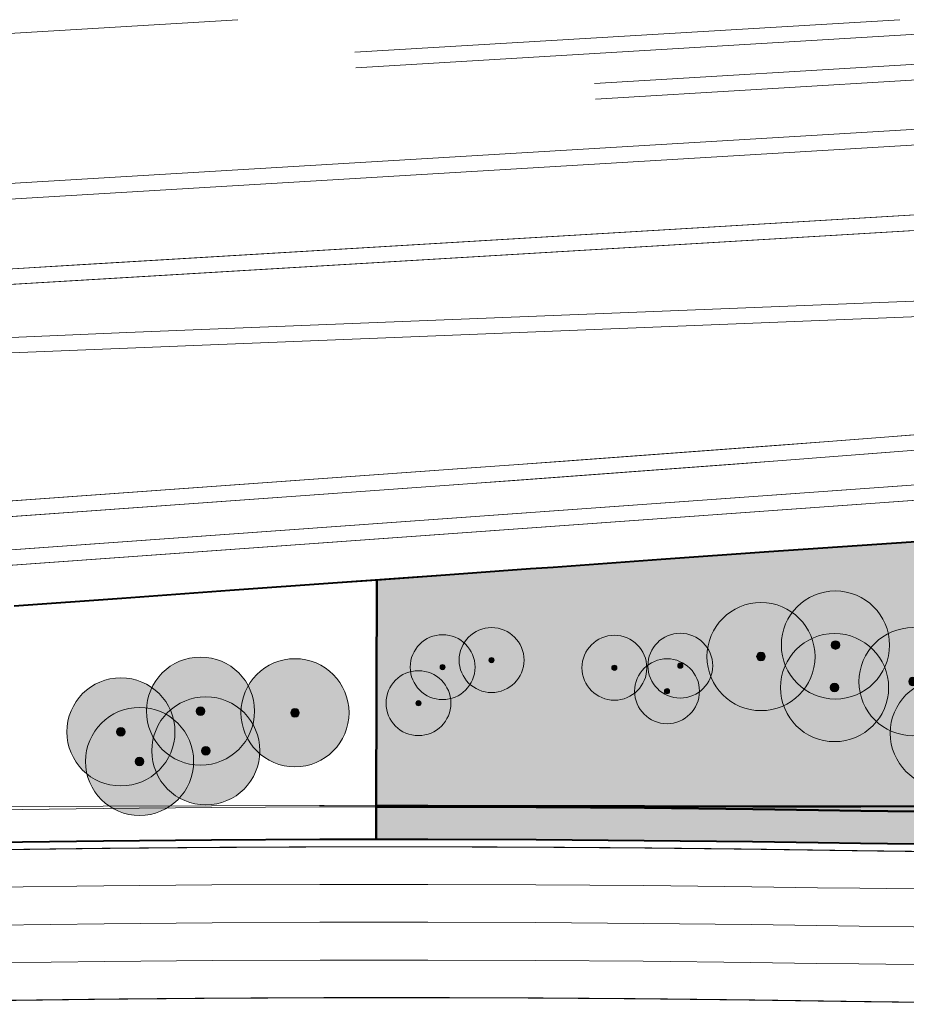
# Model space of a CAD drawing. Header units: metres. Extents: x 118946 to 119657, y 483154 to 483542.
# Tile 40 of 73: x 119105 to 119187, y 483451 to 483542. Entities that reach past the tile are written whole.
import ezdxf

# ---------------------------------------------------------------- set-up
doc = ezdxf.new("R2010")
doc.units = ezdxf.units.M
doc.header["$LTSCALE"] = 500
doc.header["$MEASUREMENT"] = 0
for name, color, linetype, lineweight, true_color in [('B-PV-VW-MARKERING_LANGS_STREEP_33-G', 7, 'VW-3-3_STREEP-B', 0, 0xfafafa), ('B-PV-VW-MARKERING_LANGS_STREEP_DOORGETROKKEN_010-G', 7, 'Continuous', 0, 0xfafafa), ('N-PV-AL-FILL_BERM-O', 7, 'Continuous', 40, 0xacbd88), ('N-PV-AL-FILL_SPOOR-O', 7, 'Continuous', 40, 0xe5e0d9), ('N-PV-AL-FILL_WEG-O', 7, 'Continuous', 40, 0xc8c8c8)]:
    doc.layers.add(name, color=color, linetype=linetype, lineweight=lineweight, true_color=true_color)
for name, color, linetype, lineweight in [('N-PV-GR-BOOM-S', 89, 'Continuous', 0), ('N-PV-GW-TALUDARCERING-G', 8, 'Continuous', 0), ('N-PV-OG-WEG_SPOOR_TREIN-G', 252, 'Continuous', 0), ('N-PV-OG-WEG_STROOMWEG-G', 8, 'Continuous', 0)]:
    doc.layers.add(name, color=color, linetype=linetype, lineweight=lineweight)
doc.linetypes.add('VW-3-3_STREEP-B', pattern='A,-1.5,[27,dgnlstyle-VW-AMSTERDAM.shx,S=0.02381,R=0,X=0,Y=0],-4.5', length=6)

# ---------------------------------------------------------------- blocks, each defined once
blk = doc.blocks.new('SGR-BOOM001_BOVENAANZICHT_4')
at = {"layer": 'N-PV-GR-BOOM-S', "ltscale": 0.001, "transparency": 33554585}
h = blk.add_hatch(color=256, dxfattribs=at)
edge = h.paths.add_edge_path()
edge.add_arc((0, 0), 5, 0, 360)
h = blk.add_hatch(color=256, dxfattribs=at)
edge = h.paths.add_edge_path()
edge.add_arc((0, 0), 0.4, 0, 360)
for radius in [5, 0.4]:
    blk.add_circle((0, 0), radius, dxfattribs=at)
blk = doc.blocks.new('SGR-BOOM001_BOVENAANZICHT_5')
at = {"layer": 'N-PV-GR-BOOM-S', "ltscale": 0.000751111, "transparency": 33554585}
h = blk.add_hatch(color=256, dxfattribs=at)
edge = h.paths.add_edge_path()
edge.add_arc((0, 0), 5, 0, 360)
h = blk.add_hatch(color=256, dxfattribs=at)
edge = h.paths.add_edge_path()
edge.add_arc((0, 0), 0.4, 0, 360)
for radius in [5, 0.4]:
    blk.add_circle((0, 0), radius, dxfattribs=at)

msp = doc.modelspace()

# ---------------------------------------------------------------- hatches: boundary and pattern name
at = {"layer": 'N-PV-AL-FILL_BERM-O', "ltscale": 0.001}
for points in [[(119178.766, 483468.957), (119172.678, 483468.968), (119162.662, 483468.985), (119152.646, 483469.003), (119142.63, 483469.021), (119137.849, 483469.029), (119137.896, 483489.907), (119144.248, 483490.363), (119152.108, 483490.928), (119154.222, 483491.08), (119164.196, 483491.795), (119174.171, 483492.501), (119184.147, 483493.192), (119194.125, 483493.861), (119204.105, 483494.5), (119207.978, 483494.738), (119214.086, 483495.103), (119224.07, 483495.667), (119234.057, 483496.191), (119244.045, 483496.677), (119254.035, 483497.123), (119264.027, 483497.53), (119268.431, 483497.692), (119268.374, 483472.177), (119262.498, 483471.728), (119252.534, 483471.059), (119245.377, 483470.646), (119242.564, 483470.503), (119232.59, 483470.049), (119222.613, 483469.632), (119212.633, 483469.341), (119202.65, 483469.106), (119192.667, 483468.991), (119182.683, 483468.957)], [(119212.662, 483468.323), (119212.63, 483468.323), (119202.646, 483468.364), (119192.661, 483468.445), (119182.677, 483468.566), (119178.761, 483468.624), (119172.675, 483468.712), (119162.66, 483468.825), (119152.645, 483468.898), (119142.63, 483468.93), (119137.849, 483468.927), (119137.849, 483469.029), (119142.63, 483469.021), (119152.646, 483469.003), (119162.662, 483468.985), (119172.678, 483468.968), (119178.766, 483468.957), (119182.683, 483468.957), (119192.667, 483468.991), (119202.65, 483469.106), (119212.633, 483469.341)], [(119222.621, 483465.322), (119212.624, 483465.323), (119202.627, 483465.364), (119192.631, 483465.445), (119182.635, 483465.566), (119178.714, 483465.625), (119172.635, 483465.712), (119162.633, 483465.825), (119152.63, 483465.898), (119142.627, 483465.93), (119137.843, 483465.927), (119137.849, 483468.927), (119142.63, 483468.93), (119152.645, 483468.898), (119162.66, 483468.825), (119172.675, 483468.712), (119178.761, 483468.624), (119182.677, 483468.566), (119192.661, 483468.445), (119202.646, 483468.364), (119212.63, 483468.323), (119212.662, 483468.323), (119222.615, 483468.322), (119232.596, 483468.36), (119232.6, 483468.36), (119242.584, 483468.439), (119245.401, 483468.469), (119252.565, 483468.558), (119252.568, 483468.558), (119262.552, 483468.716), (119268.366, 483468.832), (119268.36, 483465.831), (119262.606, 483465.717), (119252.61, 483465.558), (119245.434, 483465.469), (119242.614, 483465.439), (119232.618, 483465.36)]]:
    msp.add_hatch(color=256, dxfattribs=at).paths.add_polyline_path(points)

# ---------------------------------------------------------------- linework, layer by layer
at = {"layer": 'B-PV-VW-MARKERING_LANGS_STREEP_33-G', "flags": 128}
for points in [[(118946.307, 483454.268), (118953.052, 483454.786), (118963.012, 483455.512), (118972.975, 483456.198), (118982.94, 483456.844), (118992.908, 483457.45), (119002.879, 483458.017), (119012.851, 483458.543), (119022.826, 483459.03), (119032.802, 483459.476), (119042.78, 483459.883), (119052.76, 483460.25), (119062.741, 483460.577), (119072.724, 483460.864), (119082.707, 483461.111), (119092.692, 483461.318), (119102.677, 483461.486), (119112.662, 483461.613), (119122.648, 483461.7), (119132.635, 483461.748), (119132.854, 483461.748), (119133.057, 483461.749), (119142.621, 483461.755), (119152.608, 483461.723), (119162.594, 483461.65), (119172.58, 483461.538), (119178.649, 483461.45), (119182.576, 483461.392), (119192.589, 483461.27), (119202.602, 483461.189), (119212.615, 483461.148), (119222.629, 483461.147), (119232.642, 483461.185), (119242.655, 483461.264), (119245.48, 483461.294), (119252.668, 483461.383), (119262.68, 483461.543), (119272.692, 483461.742), (119282.702, 483461.981), (119292.712, 483462.26), (119302.719, 483462.629), (119312.724, 483463.038), (119322.727, 483463.488), (119332.728, 483463.977), (119342.726, 483464.506), (119349.314, 483464.844), (119352.721, 483465.023), (119358.137, 483465.307), (119362.708, 483465.548), (119372.694, 483466.073), (119382.68, 483466.598), (119392.666, 483467.123), (119396.296, 483467.313), (119402.652, 483467.648), (119412.639, 483468.173), (119422.625, 483468.697), (119432.611, 483469.222), (119442.597, 483469.747), (119452.583, 483470.272), (119462.57, 483470.797), (119472.556, 483471.322), (119482.542, 483471.847), (119492.528, 483472.372), (119502.514, 483472.897), (119505.852, 483473.073), (119506.261, 483473.094)], [(118946.307, 483454.268), (118953.052, 483454.786), (118963.012, 483455.512), (118972.975, 483456.198), (118982.94, 483456.844), (118992.908, 483457.45), (119002.879, 483458.017), (119012.851, 483458.543), (119022.826, 483459.03), (119032.802, 483459.476), (119042.78, 483459.883), (119052.76, 483460.25), (119062.741, 483460.577), (119072.724, 483460.864), (119082.707, 483461.111), (119092.692, 483461.318), (119102.677, 483461.486), (119112.662, 483461.613), (119122.648, 483461.7), (119132.635, 483461.748), (119132.854, 483461.748), (119133.057, 483461.749), (119142.621, 483461.755), (119152.608, 483461.723), (119162.594, 483461.65), (119172.58, 483461.538), (119178.649, 483461.45), (119182.576, 483461.392), (119192.589, 483461.27), (119202.602, 483461.189), (119212.615, 483461.148), (119222.629, 483461.147), (119232.642, 483461.185), (119242.655, 483461.264), (119245.48, 483461.294), (119252.668, 483461.383), (119262.68, 483461.543), (119272.692, 483461.742), (119282.702, 483461.981), (119292.712, 483462.26), (119302.719, 483462.629), (119312.724, 483463.038), (119322.727, 483463.488), (119332.728, 483463.977), (119342.726, 483464.506), (119349.314, 483464.844), (119352.721, 483465.023), (119358.137, 483465.307), (119362.708, 483465.548), (119372.694, 483466.073), (119382.68, 483466.598), (119392.666, 483467.123), (119396.296, 483467.313), (119402.652, 483467.648), (119412.639, 483468.173), (119422.625, 483468.697), (119432.611, 483469.222), (119442.597, 483469.747), (119452.583, 483470.272), (119462.57, 483470.797), (119472.556, 483471.322), (119482.542, 483471.847), (119492.528, 483472.372), (119502.514, 483472.897), (119505.852, 483473.073), (119506.261, 483473.094)], [(118946.307, 483450.758), (118953.313, 483451.296), (118963.259, 483452.02), (118973.208, 483452.705), (118983.16, 483453.351), (118993.114, 483453.956), (119003.07, 483454.522), (119013.029, 483455.048), (119022.989, 483455.533), (119032.952, 483455.98), (119042.916, 483456.386), (119052.882, 483456.752), (119062.849, 483457.079), (119072.817, 483457.365), (119082.787, 483457.612), (119092.757, 483457.819), (119102.728, 483457.986), (119112.7, 483458.113), (119122.672, 483458.2), (119132.644, 483458.248), (119132.863, 483458.248), (119133.066, 483458.249), (119142.617, 483458.255), (119152.589, 483458.223), (119162.562, 483458.15), (119172.533, 483458.038), (119178.594, 483457.95), (119182.526, 483457.892), (119192.553, 483457.77), (119202.58, 483457.689), (119212.608, 483457.648), (119222.635, 483457.647), (119232.663, 483457.686), (119242.69, 483457.765), (119245.519, 483457.794), (119252.717, 483457.884), (119262.743, 483458.043), (119272.768, 483458.242), (119282.793, 483458.482), (119292.817, 483458.762), (119302.836, 483459.181), (119312.852, 483459.641), (119322.867, 483460.141), (119332.879, 483460.68), (119342.888, 483461.26), (119349.484, 483461.598), (119352.892, 483461.777), (119358.307, 483462.062), (119362.878, 483462.302), (119372.864, 483462.827), (119382.851, 483463.352), (119392.837, 483463.877), (119396.467, 483464.068), (119402.823, 483464.402), (119412.809, 483464.927), (119422.795, 483465.452), (119432.782, 483465.977), (119442.768, 483466.502), (119452.754, 483467.027), (119462.74, 483467.552), (119472.726, 483468.077), (119482.713, 483468.602), (119492.699, 483469.127), (119502.685, 483469.652), (119506.022, 483469.827), (119506.433, 483469.849)], [(118946.307, 483450.758), (118953.313, 483451.296), (118963.259, 483452.02), (118973.208, 483452.705), (118983.16, 483453.351), (118993.114, 483453.956), (119003.07, 483454.522), (119013.029, 483455.048), (119022.989, 483455.533), (119032.952, 483455.98), (119042.916, 483456.386), (119052.882, 483456.752), (119062.849, 483457.079), (119072.817, 483457.365), (119082.787, 483457.612), (119092.757, 483457.819), (119102.728, 483457.986), (119112.7, 483458.113), (119122.672, 483458.2), (119132.644, 483458.248), (119132.863, 483458.248), (119133.066, 483458.249), (119142.617, 483458.255), (119152.589, 483458.223), (119162.562, 483458.15), (119172.533, 483458.038), (119178.594, 483457.95), (119182.526, 483457.892), (119192.553, 483457.77), (119202.58, 483457.689), (119212.608, 483457.648), (119222.635, 483457.647), (119232.663, 483457.686), (119242.69, 483457.765), (119245.519, 483457.794), (119252.717, 483457.884), (119262.743, 483458.043), (119272.768, 483458.242), (119282.793, 483458.482), (119292.817, 483458.762), (119302.836, 483459.181), (119312.852, 483459.641), (119322.867, 483460.141), (119332.879, 483460.68), (119342.888, 483461.26), (119349.484, 483461.598), (119352.892, 483461.777), (119358.307, 483462.062), (119362.878, 483462.302), (119372.864, 483462.827), (119382.851, 483463.352), (119392.837, 483463.877), (119396.467, 483464.068), (119402.823, 483464.402), (119412.809, 483464.927), (119422.795, 483465.452), (119432.782, 483465.977), (119442.768, 483466.502), (119452.754, 483467.027), (119462.74, 483467.552), (119472.726, 483468.077), (119482.713, 483468.602), (119492.699, 483469.127), (119502.685, 483469.652), (119506.022, 483469.827), (119506.433, 483469.849)], [(118946.307, 483447.247), (118953.574, 483447.805), (118963.506, 483448.529), (118973.441, 483449.213), (118983.379, 483449.858), (118993.319, 483450.462), (119003.262, 483451.027), (119013.206, 483451.552), (119023.153, 483452.037), (119033.101, 483452.483), (119043.052, 483452.888), (119053.003, 483453.254), (119062.957, 483453.58), (119072.911, 483453.867), (119082.866, 483454.113), (119092.823, 483454.32), (119102.78, 483454.486), (119112.738, 483454.613), (119122.696, 483454.7), (119132.654, 483454.748), (119132.873, 483454.748), (119133.075, 483454.749), (119142.613, 483454.755), (119152.571, 483454.723), (119162.529, 483454.651), (119172.487, 483454.538), (119178.539, 483454.451), (119182.477, 483454.392), (119192.518, 483454.271), (119202.559, 483454.189), (119212.6, 483454.148), (119222.642, 483454.147), (119232.683, 483454.186), (119242.724, 483454.265), (119245.557, 483454.294), (119252.765, 483454.384), (119262.805, 483454.544), (119272.845, 483454.743), (119282.884, 483454.983), (119292.921, 483455.263), (119302.954, 483455.683), (119312.985, 483456.143), (119323.014, 483456.644), (119333.04, 483457.184), (119343.063, 483457.764), (119349.668, 483458.103), (119353.076, 483458.282), (119358.491, 483458.567), (119363.062, 483458.807), (119373.048, 483459.332), (119383.034, 483459.857), (119393.02, 483460.382), (119396.65, 483460.573), (119403.007, 483460.907), (119412.993, 483461.432), (119422.979, 483461.957), (119432.965, 483462.482), (119442.952, 483463.007), (119452.938, 483463.532), (119462.924, 483464.057), (119472.91, 483464.582), (119482.896, 483465.107), (119492.883, 483465.631), (119502.869, 483466.156), (119506.206, 483466.332), (119506.618, 483466.354)], [(118946.307, 483447.247), (118953.574, 483447.805), (118963.506, 483448.529), (118973.441, 483449.213), (118983.379, 483449.858), (118993.319, 483450.462), (119003.262, 483451.027), (119013.206, 483451.552), (119023.153, 483452.037), (119033.101, 483452.483), (119043.052, 483452.888), (119053.003, 483453.254), (119062.957, 483453.58), (119072.911, 483453.867), (119082.866, 483454.113), (119092.823, 483454.32), (119102.78, 483454.486), (119112.738, 483454.613), (119122.696, 483454.7), (119132.654, 483454.748), (119132.873, 483454.748), (119133.075, 483454.749), (119142.613, 483454.755), (119152.571, 483454.723), (119162.529, 483454.651), (119172.487, 483454.538), (119178.539, 483454.451), (119182.477, 483454.392), (119192.518, 483454.271), (119202.559, 483454.189), (119212.6, 483454.148), (119222.642, 483454.147), (119232.683, 483454.186), (119242.724, 483454.265), (119245.557, 483454.294), (119252.765, 483454.384), (119262.805, 483454.544), (119272.845, 483454.743), (119282.884, 483454.983), (119292.921, 483455.263), (119302.954, 483455.683), (119312.985, 483456.143), (119323.014, 483456.644), (119333.04, 483457.184), (119343.063, 483457.764), (119349.668, 483458.103), (119353.076, 483458.282), (119358.491, 483458.567), (119363.062, 483458.807), (119373.048, 483459.332), (119383.034, 483459.857), (119393.02, 483460.382), (119396.65, 483460.573), (119403.007, 483460.907), (119412.993, 483461.432), (119422.979, 483461.957), (119432.965, 483462.482), (119442.952, 483463.007), (119452.938, 483463.532), (119462.924, 483464.057), (119472.91, 483464.582), (119482.896, 483465.107), (119492.883, 483465.631), (119502.869, 483466.156), (119506.206, 483466.332), (119506.618, 483466.354)]]:
    msp.add_lwpolyline(points, dxfattribs=at)
at = {"layer": 'B-PV-VW-MARKERING_LANGS_STREEP_DOORGETROKKEN_010-G', "const_width": 0.1, "flags": 128}
for points in [[(119102.625, 483464.96), (119112.625, 483465.088), (119122.625, 483465.175), (119132.625, 483465.223), (119132.845, 483465.223), (119133.048, 483465.224), (119142.626, 483465.23), (119152.626, 483465.198), (119162.626, 483465.125), (119172.626, 483465.013), (119178.703, 483464.925), (119182.625, 483464.866), (119192.624, 483464.745)], [(119102.831, 483451.012), (119112.775, 483451.139), (119122.719, 483451.226), (119132.664, 483451.273), (119132.882, 483451.273), (119133.084, 483451.274), (119142.608, 483451.28), (119152.553, 483451.248), (119162.497, 483451.176), (119172.441, 483451.064), (119178.484, 483450.976), (119182.428, 483450.918), (119192.483, 483450.796)]]:
    msp.add_lwpolyline(points, dxfattribs=at)
at = {"layer": 'N-PV-AL-FILL_BERM-O', "ltscale": 0.001, "flags": 128}
for points in [[(119194.125, 483493.861), (119184.147, 483493.192), (119174.171, 483492.501), (119164.196, 483491.795), (119154.222, 483491.08), (119152.108, 483490.928), (119144.248, 483490.363), (119137.896, 483489.907), (119137.849, 483469.029), (119142.63, 483469.021), (119142.63, 483469.021), (119152.646, 483469.003), (119162.662, 483468.985), (119172.678, 483468.968), (119178.766, 483468.957), (119182.683, 483468.957), (119192.667, 483468.991)], [(119102.615, 483465.66), (119112.617, 483465.788), (119122.62, 483465.875), (119132.623, 483465.923), (119132.843, 483465.923), (119133.046, 483465.924), (119137.843, 483465.927), (119137.849, 483468.927), (119137.849, 483469.029), (119137.896, 483489.907), (119134.273, 483489.646), (119124.299, 483488.929), (119114.325, 483488.213), (119104.35, 483487.496)], [(119192.661, 483468.445), (119182.677, 483468.566), (119178.761, 483468.624), (119172.675, 483468.712), (119162.66, 483468.825), (119152.645, 483468.898), (119142.63, 483468.93), (119137.849, 483468.927), (119137.843, 483465.927), (119142.627, 483465.93), (119142.627, 483465.93), (119152.63, 483465.898), (119162.633, 483465.825), (119172.635, 483465.712), (119178.714, 483465.625), (119182.635, 483465.566), (119192.631, 483465.445)]]:
    msp.add_lwpolyline(points, dxfattribs=at)
msp.add_lwpolyline([(119212.633, 483469.341), (119202.65, 483469.106), (119192.667, 483468.991), (119182.683, 483468.957), (119178.766, 483468.957), (119172.678, 483468.968), (119162.662, 483468.985), (119152.646, 483469.003), (119142.63, 483469.021), (119137.849, 483469.029), (119137.849, 483468.927), (119142.63, 483468.93), (119152.645, 483468.898), (119162.66, 483468.825), (119172.675, 483468.712), (119178.761, 483468.624), (119182.677, 483468.566), (119192.661, 483468.445), (119202.646, 483468.364), (119212.63, 483468.323), (119212.662, 483468.323), (119212.633, 483469.341)], close=True, dxfattribs=at)
at = {"layer": 'N-PV-AL-FILL_SPOOR-O', "flags": 128}
msp.add_lwpolyline([(119194.125, 483493.861), (119184.147, 483493.192), (119174.171, 483492.501), (119164.196, 483491.795), (119154.222, 483491.08), (119152.108, 483490.928), (119144.248, 483490.363), (119134.273, 483489.646), (119124.299, 483488.929), (119114.325, 483488.213), (119104.35, 483487.496)], dxfattribs=at)
at = {"layer": 'N-PV-AL-FILL_WEG-O', "ltscale": 0.001, "flags": 128}
msp.add_lwpolyline([(119102.615, 483465.66), (119112.617, 483465.788), (119122.62, 483465.875), (119132.623, 483465.923), (119132.843, 483465.923), (119133.046, 483465.924), (119142.627, 483465.93), (119152.63, 483465.898), (119162.633, 483465.825), (119172.635, 483465.712), (119178.714, 483465.625), (119182.635, 483465.566), (119192.631, 483465.445)], dxfattribs=at)
at = {"layer": 'N-PV-GW-TALUDARCERING-G', "flags": 128}
for points in [[(119002.475, 483465.379), (119012.479, 483465.874), (119022.484, 483466.341), (119032.489, 483466.803), (119042.491, 483467.341), (119052.499, 483467.753), (119062.509, 483468.123), (119072.521, 483468.437), (119082.535, 483468.69), (119092.551, 483468.812), (119102.567, 483468.914), (119112.583, 483468.976), (119122.599, 483469.029), (119132.615, 483469.038), (119132.835, 483469.037), (119133.038, 483469.037), (119142.63, 483469.021), (119152.646, 483469.003), (119162.662, 483468.985), (119172.678, 483468.968), (119178.766, 483468.957), (119182.683, 483468.957), (119192.667, 483468.991)], [(119102.571, 483468.66), (119112.585, 483468.787), (119122.6, 483468.875), (119132.615, 483468.923), (119132.835, 483468.923), (119133.039, 483468.924), (119142.63, 483468.93), (119152.645, 483468.898), (119162.66, 483468.825), (119172.675, 483468.712), (119178.761, 483468.624), (119182.677, 483468.566), (119192.661, 483468.445)]]:
    msp.add_lwpolyline(points, dxfattribs=at)
at = {"layer": 'N-PV-OG-WEG_SPOOR_TREIN-G', "ltscale": 0.002}
for p, q in [((119125.064, 483541.735), (119094.113, 483539.881)), ((119186.282, 483541.735), (119135.885, 483538.717)), ((119210.368, 483541.735), (119135.971, 483537.279))]:
    msp.add_line(p, q, dxfattribs=at)
at = {"layer": 'N-PV-OG-WEG_SPOOR_TREIN-G'}
for p, q in [((119256.533, 483541.735), (119158.045, 483535.836)), ((119280.619, 483541.735), (119158.131, 483534.399))]:
    msp.add_line(p, q, dxfattribs=at)
at = {"layer": 'N-PV-OG-WEG_SPOOR_TREIN-G', "ltscale": 0.002, "flags": 128}
for points in [[(119489.871, 483541.735), (119110.177, 483519.055), (119100.194, 483518.458), (119090.212, 483517.85), (119080.23, 483517.227), (119070.249, 483516.588), (119060.27, 483515.934), (119050.291, 483515.265), (119040.313, 483514.58), (119030.337, 483513.881), (119020.361, 483513.165), (119010.387, 483512.435), (119000.414, 483511.689), (118990.441, 483510.927), (118980.471, 483510.151), (118946.307, 483507.454)], [(119514.021, 483541.735), (119110.263, 483517.617), (119100.281, 483517.02), (119090.3, 483516.413), (119080.321, 483515.79), (119070.342, 483515.151), (119060.365, 483514.497), (119050.388, 483513.828), (119040.413, 483513.144), (119030.439, 483512.444), (119020.465, 483511.729), (119010.493, 483510.999), (119000.522, 483510.253), (118990.552, 483509.492), (118980.583, 483508.715), (118946.307, 483506.01)], [(118946.307, 483507.454), (118978.796, 483510.019), (118980.986, 483510.191), (118990.957, 483510.967), (119000.929, 483511.728), (119010.902, 483512.473), (119020.877, 483513.203), (119030.852, 483513.917), (119040.829, 483514.616), (119050.806, 483515.3), (119060.785, 483515.969), (119070.765, 483516.622), (119080.746, 483517.259), (119090.727, 483517.882), (119100.71, 483518.489), (119102.665, 483518.606), (119260.426, 483528.03)], [(118946.307, 483506.01), (118978.909, 483508.583), (118981.098, 483508.756), (118991.067, 483509.531), (119001.037, 483510.292), (119011.008, 483511.037), (119020.981, 483511.766), (119030.954, 483512.481), (119040.928, 483513.18), (119050.904, 483513.863), (119060.88, 483514.532), (119070.858, 483515.185), (119080.836, 483515.822), (119090.816, 483516.444), (119100.797, 483517.051), (119102.751, 483517.168), (119260.512, 483526.592)], [(119314.634, 483520.768), (119124.785, 483513.198), (119114.792, 483512.799), (119104.8, 483512.385), (119094.808, 483511.951), (119084.817, 483511.497), (119074.826, 483511.023), (119064.837, 483510.529), (119054.849, 483510.016), (119044.862, 483509.482), (119034.876, 483508.928), (119024.891, 483508.354), (119014.907, 483507.76), (119004.924, 483507.147), (118994.943, 483506.513), (118984.963, 483505.859), (118974.984, 483505.186), (118965.007, 483504.492), (118955.031, 483503.779), (118946.307, 483503.137)], [(119314.692, 483519.33), (119124.843, 483511.759), (119114.851, 483511.36), (119104.861, 483510.946), (119094.872, 483510.513), (119084.883, 483510.059), (119074.896, 483509.585), (119064.91, 483509.091), (119054.924, 483508.578), (119044.94, 483508.044), (119034.957, 483507.49), (119024.975, 483506.917), (119014.994, 483506.323), (119005.014, 483505.71), (118995.036, 483505.076), (118985.059, 483504.423), (118975.083, 483503.749), (118965.108, 483503.056), (118955.135, 483502.343), (118946.307, 483501.693)], [(119195.216, 483503.938), (119185.247, 483503.16), (119175.277, 483502.396), (119165.306, 483501.646), (119155.334, 483500.91), (119145.361, 483500.188), (119035.644, 483492.302), (119025.67, 483491.581), (119015.696, 483490.845), (119005.723, 483490.095), (118995.751, 483489.331), (118985.78, 483488.553), (118946.307, 483485.437)], [(118946.307, 483485.437), (118984.731, 483488.47), (118990.98, 483488.96), (119000.951, 483489.731), (119010.923, 483490.488), (119020.897, 483491.231), (119030.871, 483491.959), (119033.765, 483492.167), (119147.059, 483500.31), (119150.562, 483500.563), (119160.534, 483501.292), (119170.506, 483502.035), (119180.476, 483502.793), (119190.445, 483503.564)], [(118946.307, 483480.923), (118985.085, 483483.984), (118991.659, 483484.5), (119001.63, 483485.27), (119011.602, 483486.026), (119021.576, 483486.768), (119031.55, 483487.496), (119034.087, 483487.679), (119240.523, 483502.517)], [(119195.328, 483502.502), (119185.358, 483501.725), (119175.386, 483500.96), (119165.413, 483500.21), (119155.439, 483499.474), (119145.465, 483498.752), (119035.748, 483490.866), (119025.774, 483490.145), (119015.803, 483489.409), (119005.832, 483488.659), (118995.862, 483487.895), (118985.893, 483487.117), (118946.307, 483483.992)], [(118946.307, 483483.993), (118984.844, 483487.034), (118991.091, 483487.525), (119001.061, 483488.296), (119011.031, 483489.052), (119021.002, 483489.794), (119030.975, 483490.523), (119033.868, 483490.731), (119147.162, 483498.874), (119150.666, 483499.127), (119160.64, 483499.856), (119170.614, 483500.599), (119180.586, 483501.357), (119190.557, 483502.129)], [(119234.085, 483502.054), (119034.599, 483487.716), (119024.624, 483486.992), (119014.651, 483486.255), (119004.678, 483485.503), (118994.706, 483484.737), (118984.736, 483483.956), (118946.307, 483480.923)], [(118946.307, 483479.479), (118985.198, 483482.548), (118991.771, 483483.064), (119001.74, 483483.834), (119011.71, 483484.59), (119021.682, 483485.332), (119031.654, 483486.06), (119034.191, 483486.243), (119240.626, 483501.08)], [(119234.188, 483500.618), (119034.703, 483486.279), (119024.73, 483485.556), (119014.758, 483484.819), (119004.787, 483484.067), (118994.818, 483483.301), (118984.849, 483482.521), (118946.307, 483479.479)]]:
    msp.add_lwpolyline(points, dxfattribs=at)
at = {"layer": 'N-PV-OG-WEG_SPOOR_TREIN-G', "flags": 128}
for points in [[(118946.307, 483515.503), (118996.461, 483519.464), (119001.367, 483519.848), (119011.34, 483520.61), (119021.315, 483521.345), (119031.292, 483522.054), (119041.27, 483522.736), (119051.25, 483523.392), (119061.232, 483524.022), (119068.342, 483524.455), (119356.861, 483541.735)], [(118946.307, 483514.059), (118996.574, 483518.028), (119001.478, 483518.413), (119011.448, 483519.174), (119021.419, 483519.909), (119031.392, 483520.617), (119041.366, 483521.299), (119051.343, 483521.955), (119061.321, 483522.585), (119068.429, 483523.017), (119380.947, 483541.735)]]:
    msp.add_lwpolyline(points, dxfattribs=at)
at = {"layer": 'N-PV-OG-WEG_STROOMWEG-G', "flags": 128}
msp.add_lwpolyline([(119102.615, 483465.66), (119112.617, 483465.788), (119122.62, 483465.875), (119132.623, 483465.923), (119132.843, 483465.923), (119133.046, 483465.924), (119142.627, 483465.93), (119152.63, 483465.898), (119162.633, 483465.825), (119172.635, 483465.712), (119178.714, 483465.625), (119182.635, 483465.566), (119192.631, 483465.445)], dxfattribs=at)
msp.add_lwpolyline([(119102.615, 483465.66), (119112.617, 483465.788), (119122.62, 483465.875), (119132.623, 483465.923), (119132.843, 483465.923), (119133.046, 483465.924), (119142.627, 483465.93), (119152.63, 483465.898), (119162.633, 483465.825), (119172.635, 483465.712), (119178.714, 483465.625), (119182.635, 483465.566), (119192.631, 483465.445)], dxfattribs=at)

# ---------------------------------------------------------------- block references
at = {"layer": 'N-PV-GR-BOOM-S', "ltscale": 0.001, "transparency": 33554585}
for p in [(119180.317, 483483.896), (119173.435, 483482.824), (119180.239, 483479.959), (119187.494, 483480.509), (119121.598, 483477.78), (119130.336, 483477.629), (119114.233, 483475.863), (119190.382, 483475.741), (119122.088, 483474.107), (119115.962, 483473.125)]:
    msp.add_blockref('SGR-BOOM001_BOVENAANZICHT_4', p, dxfattribs=at)
at = {"layer": 'N-PV-GR-BOOM-S', "ltscale": 0.000751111, "transparency": 33554585, "xscale": 0.6, "yscale": 0.6, "zscale": 0.6}
for p in [(119143.988, 483481.848), (119148.517, 483482.503), (119159.875, 483481.794), (119165.971, 483481.984), (119164.745, 483479.619), (119141.754, 483478.516)]:
    msp.add_blockref('SGR-BOOM001_BOVENAANZICHT_5', p, dxfattribs=at)

doc.saveas('drawing.dxf')
